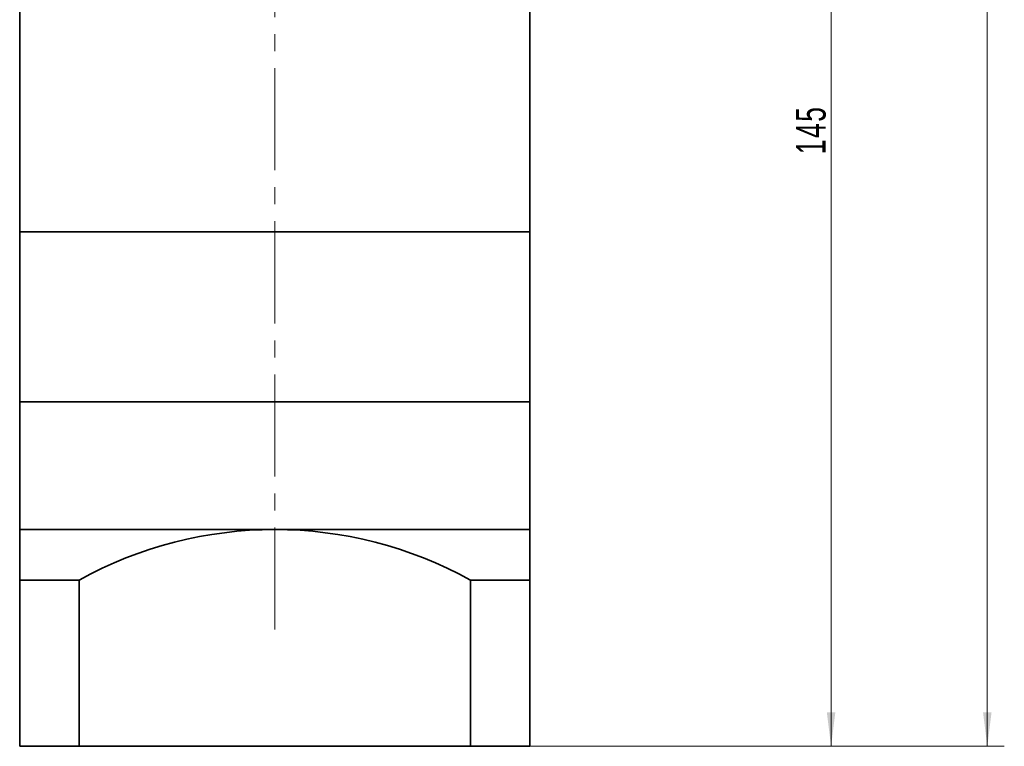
# Model space of a CAD drawing. Header units: millimetres. Extents: x -264 to 299, y -218 to 193.
# Tile 3 of 6: x 44 to 160, y -70 to 16. Entities that reach past the tile are written whole.
import ezdxf

# ---------------------------------------------------------------- set-up
doc = ezdxf.new("R2010")
doc.units = ezdxf.units.MM
doc.linetypes.add('点画线', pattern=[18, 12, -2, 2, -2])
doc.layers.get('0').update_dxf_attribs({"lineweight": 35})
for name, color, linetype, lineweight in [('EB0_1', 7, 'Continuous', 35), ('中心线层', 1, '点画线', 18), ('尺寸线层', 3, 'Continuous', 18), ('粗实线层', 7, 'Continuous', 35)]:
    doc.layers.add(name, color=color, linetype=linetype, lineweight=lineweight)
doc.styles.add('标准', font='txt', dxfattribs={"width": 0.667})
doc.dimstyles.new('标准', dxfattribs={"dimtxt": 3.5, "dimasz": 4, "dimexe": 2, "dimexo": 0, "dimtad": 1, "dimdsep": 46, "dimtxsty": '标准', "dimblk": '_CAXARROW', "dimcen": 0, "dimdle": 8, "dimazin": 2, "dimtfac": 0.707107, "dimtdec": 3, "dimtmove": 2, "dimatfit": 3, "dimfxl": 0, "dimfrac": 2, "dimtolj": 1, "dimarcsym": 0})

# ---------------------------------------------------------------- blocks, each defined once
blk = doc.blocks.new('*X44')
at = {"layer": '尺寸线层', "linetype": 'Continuous'}
for points in [[(139.81, 75.4), (139.31, 71.4), (140.31, 71.4)], [(139.81, -69.6), (139.31, -65.6), (140.31, -65.6)]]:
    blk.add_hatch(color=0, dxfattribs=at).paths.add_polyline_path(points, flags=0)
at = {"layer": '尺寸线层', "color": 0, "linetype": 'Continuous'}
for p, q in [((123.9, 75.4), (141.81, 75.4)), ((139.81, -69.6), (139.81, 75.4)), ((104.4, -69.6), (141.81, -69.6))]:
    blk.add_line(p, q, dxfattribs=at)
at = {"layer": '尺寸线层', "color": 0, "insert": (137.45, 2.9), "char_height": 3.5, "width": 9.0755, "attachment_point": 5, "rotation": 90, "line_spacing_factor": 1.15057, "style": '标准'}
blk.add_mtext('\\T1.1;145', dxfattribs=at)
blk = doc.blocks.new('_CAXARROW')
blk.add_hatch(color=0).paths.add_polyline_path([(0, 0), (-1, 0.125), (-1, -0.125)], flags=0)
blk = doc.blocks.new('*X45')
at = {"layer": '尺寸线层', "linetype": 'Continuous'}
for points in [[(158.18, 115.4), (158.68, 111.4), (157.68, 111.4)], [(158.18, -69.6), (158.68, -65.6), (157.68, -65.6)]]:
    blk.add_hatch(color=0, dxfattribs=at).paths.add_polyline_path(points, flags=0)
at = {"layer": '尺寸线层', "color": 0, "linetype": 'Continuous'}
for p, q in [((114.4, 115.4), (160.18, 115.4)), ((158.18, 115.4), (158.18, -69.6)), ((104.4, -69.6), (160.18, -69.6))]:
    blk.add_line(p, q, dxfattribs=at)
at = {"layer": '尺寸线层', "color": 0, "insert": (155.82, 22.9), "char_height": 3.5, "width": 9.0755, "attachment_point": 5, "rotation": 90, "line_spacing_factor": 1.15057, "style": '标准'}
blk.add_mtext('\\T1.1;185', dxfattribs=at)

msp = doc.modelspace()

# ---------------------------------------------------------------- linework, layer by layer
at = {"layer": 'EB0_1'}
for p, q in [((44.3975, 26.4023), (44.3975, -9.0977)), ((104.3975, 26.4023), (104.3975, -9.0977)), ((104.3975, -9.0977), (44.3975, -9.0977)), ((44.3975, -9.0977), (44.3975, -29.0977)), ((104.3975, -29.0977), (104.3975, -9.0977)), ((44.3975, -29.0977), (104.3975, -29.0977))]:
    msp.add_line(p, q, dxfattribs=at)
at = {"layer": 'EB0_1', "linetype": 'Continuous', "lineweight": 35}
for p, q in [((44.3975, -29.0977), (104.3975, -29.0977)), ((44.3975, -29.0977), (44.3975, -52.0977)), ((104.3975, -69.5977), (104.3975, -29.0977)), ((44.3975, -52.0977), (44.3975, -69.5977)), ((104.3975, -69.5977), (44.3975, -69.5977))]:
    msp.add_line(p, q, dxfattribs=at)
at = {"layer": '中心线层'}
msp.add_line((74.3975, -55.8511), (74.3975, 124.3468), dxfattribs=at)
at = {"layer": '粗实线层'}
for p, q in [((44.3975, -44.0977), (104.3975, -44.0977)), ((51.3975, -50.0444), (44.3975, -50.0444)), ((51.3975, -50.0444), (51.3975, -69.5977)), ((51.3975, -50.0444), (51.3975, -69.5977)), ((97.3975, -50.0444), (97.3975, -69.5977)), ((97.3975, -50.0444), (97.3975, -69.5977)), ((97.3975, -50.0444), (104.3975, -50.0444))]:
    msp.add_line(p, q, dxfattribs=at)
msp.add_arc((74.3975, -91.5495), 47.4517, 61.006989, 118.993011, dxfattribs=at)

# ---------------------------------------------------------------- dimensions: what is measured, and where the dimension line sits
at = {"layer": '尺寸线层'}
for base, p1, p2, picture, middle in [((158.1797, -69.5977), (114.3975, 115.4023), (104.3975, -69.5977), '*X45', (155.8236, 22.9023)), ((139.8057, 75.4023), (104.3975, -69.5977), (123.8975, 75.4023), '*X44', (137.4497, 2.9023))]:
    dim = msp.add_linear_dim(base=base, p1=p1, p2=p2, angle=90, dimstyle='标准', override={"dimsah": 1, "dimtfill": 1, "dimtzin": 8, "dimarcsym": 0}, dxfattribs=at)
    dim.commit()
    dim.dimension.update_dxf_attribs({"geometry": picture, "text_midpoint": middle})

doc.saveas('drawing.dxf')
